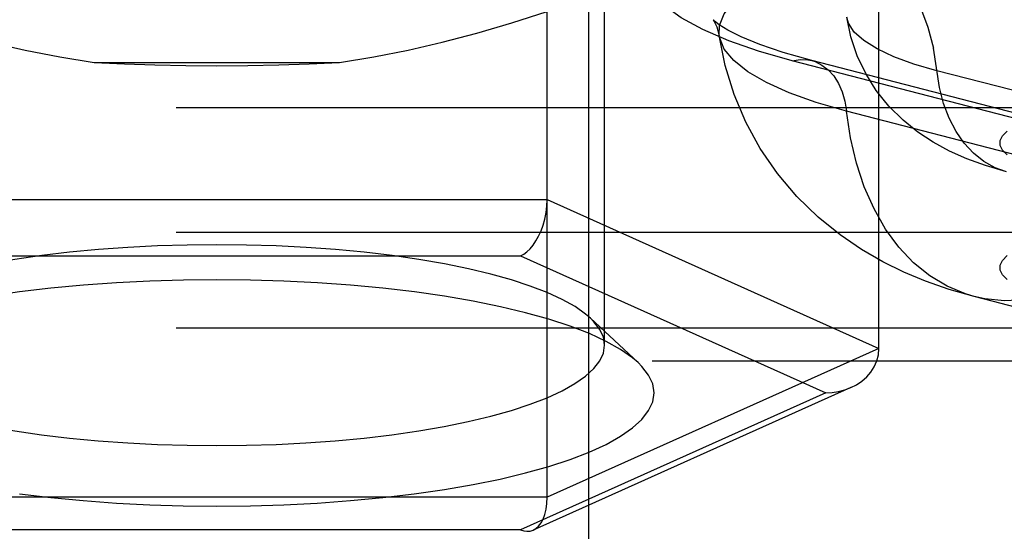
# Model space of a CAD drawing. Header units: inches. Extents: x 0 to 230, y 0 to 149.
# Tile 222 of 256: x 103.092 to 103.886, y 109.583 to 109.995. Entities that reach past the tile are written whole.
import ezdxf

# ---------------------------------------------------------------- set-up
doc = ezdxf.new("R2010")
doc.units = ezdxf.units.IN
doc.header["$LTSCALE"] = 12.648283
doc.header["$MEASUREMENT"] = 0
doc.linetypes.add('HIDDEN', pattern=[0.2, 0.1, -0.1])
doc.layers.add('DEFAULT_2', color=8, linetype='HIDDEN')

msp = doc.modelspace()

# ---------------------------------------------------------------- linework, layer by layer
at = {"layer": 'DEFAULT_2', "color": 8, "linetype": 'HIDDEN'}
for p, q in [((103.5509, 109.32266), (103.5509, 110.43444)), ((103.51727, 109.61009), (103.51727, 110.24162)), ((103.56365, 109.7327), (103.56365, 110.18544)), ((103.78487, 109.73005), (103.78487, 110.12124)), ((103.1519, 109.96068), (103.3499, 109.96068)), ((103.94794, 109.9017), (103.71499, 109.96199)), ((103.9636, 109.90184), (103.73065, 109.96213)), ((104.06455, 109.89368), (103.8316, 109.95397)), ((100.6884, 109.92427), (104.8339, 109.92427)), ((103.99171, 109.86105), (103.75876, 109.92134)), ((102.98207, 109.85001), (103.51727, 109.85001)), ((103.51727, 109.85001), (103.78487, 109.73005)), ((100.6884, 109.82382), (104.8339, 109.82382)), ((103.00348, 109.8046), (103.49586, 109.8046)), ((103.49586, 109.8046), (103.74205, 109.69423)), ((104.09469, 109.71159), (103.86173, 109.77188)), ((103.55221, 109.75439), (103.59058, 109.71868)), ((100.6884, 109.74666), (104.8669, 109.74666)), ((103.78487, 109.73005), (103.51727, 109.61009)), ((104.8669, 109.71974), (100.6884, 109.71974)), ((103.76227, 109.69848), (103.50597, 109.58358)), ((103.74205, 109.69423), (103.49586, 109.58387)), ((103.51727, 109.61009), (102.98207, 109.61009)), ((103.49586, 109.58387), (103.00348, 109.58387))]:
    msp.add_line(p, q, dxfattribs=at)
for points in [[(103.71499, 109.96199), (103.68782, 109.96975), (103.66385, 109.9781), (103.64294, 109.98712), (103.62548, 109.99663), (103.61177, 110.00652), (103.60185, 110.01672), (103.59587, 110.02712), (103.59383, 110.03762), (103.59581, 110.04813), (103.60173, 110.05853), (103.6116, 110.06873), (103.62526, 110.07864), (103.64263, 110.08815), (103.6635, 110.09717), (103.68772, 110.10561), (103.71499, 110.11341), (103.74511, 110.12047), (103.77774, 110.12674), (103.8126, 110.13214), (103.84933, 110.13663), (103.8876, 110.14017)], [(103.65597, 109.9823), (103.6562, 109.99048), (103.66005, 109.99996), (103.66771, 110.00928), (103.67909, 110.01835), (103.69406, 110.02705), (103.71247, 110.03531), (103.73412, 110.04302), (103.75876, 110.0501), (103.78612, 110.05648), (103.81591, 110.06208), (103.8478, 110.06684), (103.88143, 110.07072), (103.91645, 110.07366), (103.95247, 110.07565), (103.98909, 110.07664), (104.02591, 110.07664), (104.06253, 110.07565), (104.09855, 110.07366), (104.13357, 110.07072), (104.16721, 110.06684), (104.19909, 110.06208), (104.22888, 110.05648), (104.25625, 110.0501)], [(103.75653, 110.06273), (103.76886, 110.05841), (103.78095, 110.05173), (103.7921, 110.04291), (103.80215, 110.03207), (103.81096, 110.01938), (103.81841, 110.00501), (103.82438, 109.98917), (103.8288, 109.97207)], [(102.98207, 110.00252), (103.01131, 109.993), (103.0401, 109.98451), (103.06838, 109.97704), (103.09635, 109.97058), (103.12421, 109.96513), (103.1519, 109.96068)], [(103.3499, 109.96068), (103.37745, 109.96511), (103.40507, 109.9705), (103.43272, 109.97686), (103.46055, 109.98419), (103.48875, 109.99246), (103.51727, 110.00169)], [(103.65594, 109.99099), (103.65215, 109.99385), (103.65106, 109.99487), (103.65197, 109.99362), (103.65408, 109.98947), (103.65597, 109.9823)], [(103.73065, 109.96213), (103.70757, 109.96869), (103.68874, 109.97513), (103.67387, 109.98126), (103.663, 109.98669), (103.65594, 109.99099)], [(103.8316, 109.95397), (103.81301, 109.95936), (103.79687, 109.96524), (103.78337, 109.97156), (103.7727, 109.97823), (103.76498, 109.98517), (103.7603, 109.99229), (103.75892, 109.99705)], [(103.88779, 109.87256), (103.87094, 109.87746), (103.85563, 109.88302), (103.8417, 109.88922), (103.82865, 109.89631), (103.8162, 109.90453), (103.80432, 109.91408), (103.79295, 109.92538), (103.78275, 109.93809), (103.77423, 109.95164), (103.76735, 109.96609), (103.76221, 109.98129), (103.75892, 109.99705)], [(103.86173, 109.77188), (103.84146, 109.7777), (103.8225, 109.7843), (103.80495, 109.79159), (103.7879, 109.79994), (103.77078, 109.8098), (103.75352, 109.82152), (103.73577, 109.83587), (103.71868, 109.8525), (103.70303, 109.87099), (103.68915, 109.89114), (103.67747, 109.9124), (103.66798, 109.93478), (103.66076, 109.95817), (103.65597, 109.9823)], [(103.75876, 109.92134), (103.73412, 109.92842), (103.71247, 109.93613), (103.69406, 109.94438), (103.67909, 109.95309), (103.66771, 109.96215), (103.66005, 109.97148), (103.6562, 109.98095), (103.65597, 109.9823)], [(103.88779, 109.87256), (103.87856, 109.8758), (103.86951, 109.8808), (103.86117, 109.8874), (103.85364, 109.89551), (103.84705, 109.90501), (103.84148, 109.91577), (103.837, 109.92763), (103.8337, 109.94042), (103.8288, 109.97207)], [(103.1519, 109.96068), (103.17632, 109.9595), (103.20096, 109.95866), (103.22582, 109.95815), (103.2509, 109.95798)], [(103.2509, 109.95798), (103.27597, 109.95815), (103.30083, 109.95866), (103.32547, 109.9595), (103.3499, 109.96068)], [(103.71499, 109.96199), (103.72129, 109.96301), (103.72747, 109.96277), (103.73065, 109.96213)], [(103.73065, 109.96213), (103.73339, 109.96128), (103.73893, 109.95856), (103.74399, 109.95469), (103.74845, 109.94972), (103.75223, 109.94378), (103.75524, 109.93697), (103.75743, 109.92944), (103.75876, 109.92134)], [(103.86173, 109.77188), (103.85472, 109.77395), (103.83989, 109.78015), (103.82589, 109.78858), (103.81286, 109.79915), (103.80095, 109.81175), (103.79026, 109.82625), (103.78093, 109.8425), (103.77303, 109.86033), (103.76667, 109.87954), (103.76189, 109.89995), (103.75876, 109.92134)], [(103.88819, 109.88606), (103.88458, 109.88985), (103.88273, 109.89373), (103.88273, 109.89764), (103.88454, 109.90153), (103.88815, 109.90532)], [(103.49586, 109.8046), (103.49841, 109.80601), (103.50099, 109.80794), (103.5035, 109.81038), (103.50594, 109.81333), (103.50825, 109.81675), (103.51039, 109.82062), (103.51232, 109.82489), (103.51399, 109.8295), (103.51537, 109.83441), (103.5164, 109.83952), (103.51706, 109.84475), (103.51727, 109.85001)], [(103.2509, 109.81365), (103.22698, 109.81341), (103.20298, 109.81269), (103.17903, 109.81148), (103.15536, 109.80978), (103.13217, 109.80759), (103.10967, 109.80492), (103.08805, 109.80181), (103.06748, 109.79826), (103.04812, 109.79433), (103.03005, 109.79002), (103.01336, 109.78536), (102.99814, 109.78037), (102.98445, 109.77509), (102.9724, 109.76953), (102.96206, 109.76375), (102.95352, 109.75777), (102.94958, 109.75439)], [(103.55221, 109.75439), (103.54829, 109.75775), (103.53975, 109.76373), (103.52943, 109.76952), (103.51738, 109.77507), (103.50369, 109.78036), (103.48847, 109.78534), (103.47179, 109.79001), (103.45372, 109.79432), (103.43437, 109.79825), (103.4138, 109.8018), (103.39219, 109.80492), (103.36969, 109.80758), (103.34649, 109.80977), (103.32281, 109.81148), (103.29885, 109.81269), (103.27484, 109.81341), (103.2509, 109.81365)], [(103.88819, 109.7856), (103.88458, 109.7894), (103.88273, 109.79328), (103.88273, 109.79719), (103.88454, 109.80107), (103.88815, 109.80487)], [(103.2509, 109.78548), (103.22386, 109.78522), (103.19689, 109.78441), (103.1699, 109.78304), (103.14321, 109.78112), (103.11707, 109.77865), (103.0917, 109.77565), (103.06733, 109.77214), (103.04413, 109.76814), (103.0223, 109.76371), (103.00193, 109.75885), (102.98312, 109.75359), (102.96595, 109.74797), (102.95052, 109.74201), (102.93693, 109.73575), (102.92529, 109.72923), (102.91565, 109.72249), (102.91122, 109.71869)], [(103.59057, 109.71869), (103.58616, 109.72247), (103.57653, 109.72921), (103.56489, 109.73574), (103.5513, 109.742), (103.53588, 109.74796), (103.51871, 109.75358), (103.49991, 109.75883), (103.47954, 109.76369), (103.45772, 109.76813), (103.43453, 109.77213), (103.41017, 109.77564), (103.38479, 109.77864), (103.35865, 109.78112), (103.33195, 109.78304), (103.30494, 109.78441), (103.27796, 109.78522), (103.2509, 109.78548)], [(103.91911, 109.77238), (103.90259, 109.76926), (103.88623, 109.76848), (103.87022, 109.77005), (103.86173, 109.77188)], [(103.56365, 109.7327), (103.56268, 109.73905), (103.55979, 109.74538), (103.55498, 109.75162), (103.55221, 109.75439)], [(102.93815, 109.7327), (102.93911, 109.72635), (102.94201, 109.72003), (102.94681, 109.71378), (102.9535, 109.70765), (102.96204, 109.70167), (102.97237, 109.69589), (102.98442, 109.69033), (102.9981, 109.68504), (103.01332, 109.68006), (103.03001, 109.6754), (103.04807, 109.67109), (103.06742, 109.66715), (103.08799, 109.6636), (103.1096, 109.66049), (103.13211, 109.65782), (103.1553, 109.65563), (103.17898, 109.65392), (103.20294, 109.65271), (103.22696, 109.65199), (103.2509, 109.65176)], [(103.2509, 109.65176), (103.27482, 109.65199), (103.29881, 109.65271), (103.32276, 109.65392), (103.34643, 109.65562), (103.36962, 109.65781), (103.39212, 109.66048), (103.41374, 109.66359), (103.43432, 109.66714), (103.45367, 109.67108), (103.47174, 109.67539), (103.48843, 109.68005), (103.50366, 109.68503), (103.51735, 109.69032), (103.5294, 109.69587), (103.53973, 109.70166), (103.54827, 109.70763), (103.55497, 109.71376), (103.55978, 109.72001), (103.56268, 109.72633), (103.56365, 109.7327)], [(103.76227, 109.69848), (103.76682, 109.70083), (103.77111, 109.70374), (103.77497, 109.70714), (103.77832, 109.71101), (103.78107, 109.7153), (103.78313, 109.71995), (103.78441, 109.72489), (103.78487, 109.73005)], [(103.2509, 109.60298), (103.27794, 109.60324), (103.3049, 109.60405), (103.3319, 109.60542), (103.35859, 109.60734), (103.38472, 109.60981), (103.4101, 109.61281), (103.43446, 109.61632), (103.45767, 109.62032), (103.47949, 109.62476), (103.49986, 109.62962), (103.51868, 109.63487), (103.53584, 109.64049), (103.55127, 109.64645), (103.56486, 109.65271), (103.5765, 109.65923), (103.58614, 109.66597), (103.59369, 109.67288), (103.59911, 109.67992), (103.60238, 109.68705), (103.60347, 109.69422), (103.60238, 109.70139), (103.59912, 109.70852), (103.5937, 109.71556), (103.59057, 109.71869)], [(103.74205, 109.69423), (103.74719, 109.69449), (103.7523, 109.69527), (103.75734, 109.69659), (103.76227, 109.69848)], [(103.09163, 109.61282), (103.117, 109.60982), (103.14314, 109.60734), (103.16984, 109.60542), (103.19685, 109.60406), (103.22383, 109.60324), (103.2509, 109.60298)], [(103.50597, 109.58358), (103.50825, 109.58492), (103.51039, 109.58686), (103.51232, 109.5894), (103.51399, 109.59252), (103.51537, 109.59619), (103.5164, 109.60038), (103.51703, 109.60503), (103.51727, 109.61009)], [(103.49586, 109.58387), (103.49845, 109.58297), (103.50099, 109.58261), (103.50139, 109.5826)], [(103.50139, 109.5826), (103.5035, 109.5828), (103.50597, 109.58358)]]:
    msp.add_lwpolyline(points, dxfattribs=at)

doc.saveas('drawing.dxf')
